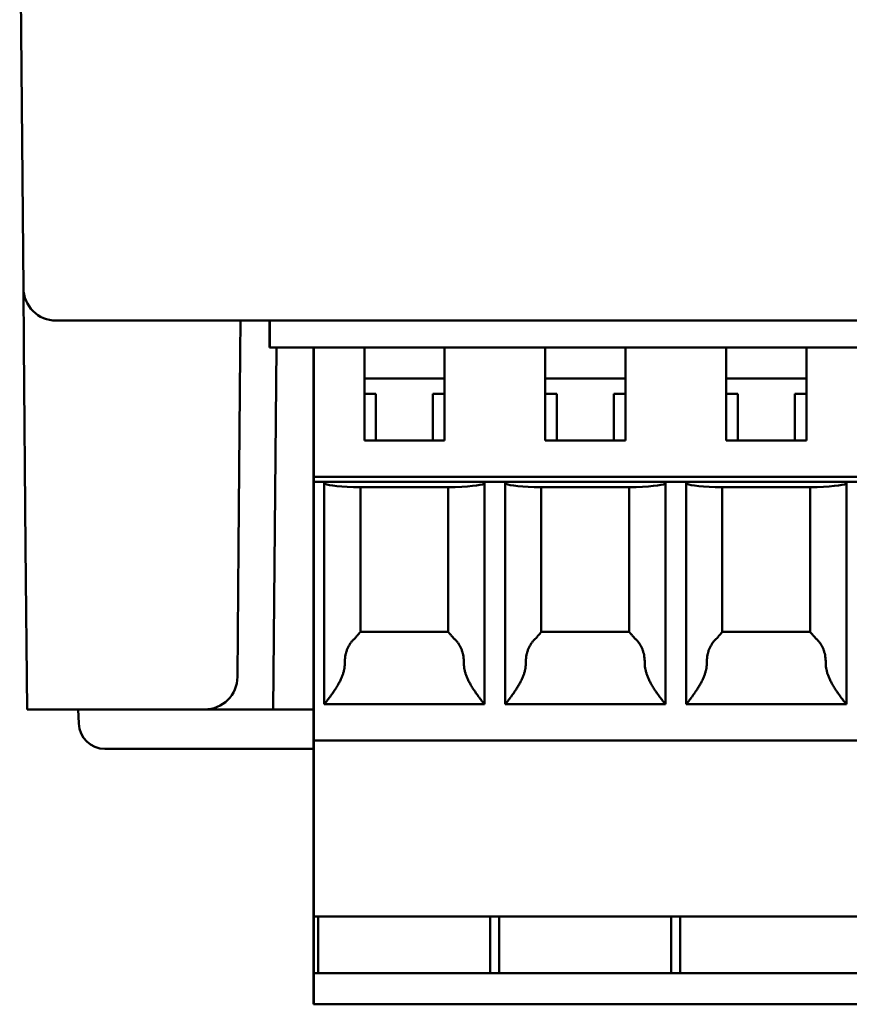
# Model space of a CAD drawing. Header units: inches. Extents: x 1.3 to 23.1, y 0.4 to 18.6.
# Tile 11 of 16: x 9.926 to 10.558, y 12.644 to 13.394. Entities that reach past the tile are written whole.
import ezdxf

# ---------------------------------------------------------------- set-up
doc = ezdxf.new("R2010")
doc.units = ezdxf.units.IN
doc.header["$LTSCALE"] = 0.8
doc.header["$MEASUREMENT"] = 0
doc.layers.add('Visible (ANSI)', color=7, linetype='Continuous', lineweight=50)

msp = doc.modelspace()

# ---------------------------------------------------------------- linework, layer by layer
at = {"layer": 'Visible (ANSI)'}
for p, q in [((9.9259, 13.50882), (9.92869, 13.1896)), ((9.92869, 13.1896), (9.92907, 13.14652)), ((9.97869, 13.16482), (9.95369, 13.16482)), ((9.97869, 13.16482), (11.13612, 13.16482)), ((10.09382, 13.14004), (10.09404, 13.16482)), ((10.1162, 13.14441), (10.1162, 13.16482)), ((10.11646, 13.16482), (10.11646, 13.14441)), ((9.93041, 12.99273), (9.92907, 13.14652)), ((10.09254, 12.99273), (10.09382, 13.14004)), ((10.1162, 13.14441), (10.11646, 13.14441)), ((10.11646, 13.14441), (10.14992, 13.14441)), ((10.11902, 12.86882), (10.12142, 13.14441)), ((10.14995, 13.14441), (10.14992, 13.14441)), ((10.14995, 13.14441), (10.18834, 13.14441)), ((10.18834, 13.14441), (10.24935, 13.14441)), ((10.24935, 13.14441), (10.24936, 13.14441)), ((10.24935, 13.12079), (10.24935, 13.14441)), ((10.24936, 13.14441), (10.32614, 13.14441)), ((10.32614, 13.14441), (10.38714, 13.14441)), ((10.38714, 13.14441), (10.38716, 13.14441)), ((10.38714, 13.12079), (10.38714, 13.14441)), ((10.46393, 13.14441), (10.38716, 13.14441)), ((10.46393, 13.14441), (10.52494, 13.14441)), ((10.52494, 13.14441), (10.52495, 13.14441)), ((10.52494, 13.12079), (10.52494, 13.14441)), ((10.52495, 13.14441), (10.60173, 13.14441)), ((10.14957, 13.1326), (10.14957, 13.04599)), ((10.14997, 13.04599), (10.14997, 13.1326)), ((10.18835, 13.07355), (10.18835, 13.1326)), ((10.24938, 13.1326), (10.24938, 13.07355)), ((10.32615, 13.07355), (10.32615, 13.1326)), ((10.38717, 13.1326), (10.38717, 13.07355)), ((10.46394, 13.07355), (10.46394, 13.1326)), ((10.52497, 13.1326), (10.52497, 13.07355)), ((10.1496, 13.12079), (10.14961, 13.12079)), ((10.1496, 13.10898), (10.14961, 13.12079)), ((10.1496, 13.10898), (10.1496, 13.12079)), ((10.14993, 13.12079), (10.14994, 13.10898)), ((10.14993, 13.12079), (10.14994, 13.12079)), ((10.14994, 13.12079), (10.14994, 13.10898)), ((10.24935, 13.12079), (10.18835, 13.12079)), ((10.24935, 13.10898), (10.24935, 13.12079)), ((10.38714, 13.12079), (10.32615, 13.12079)), ((10.38714, 13.10898), (10.38714, 13.12079)), ((10.52494, 13.12079), (10.46394, 13.12079)), ((10.52494, 13.10898), (10.52494, 13.12079)), ((10.19718, 13.10898), (10.18835, 13.10898)), ((10.19718, 13.07355), (10.19718, 13.10898)), ((10.24935, 13.10898), (10.24049, 13.10898)), ((10.24935, 13.07355), (10.24935, 13.10898)), ((10.33498, 13.10898), (10.32615, 13.10898)), ((10.33498, 13.07355), (10.33498, 13.10898)), ((10.38714, 13.10898), (10.37829, 13.10898)), ((10.38714, 13.07355), (10.38714, 13.10898)), ((10.47277, 13.10898), (10.46394, 13.10898)), ((10.47277, 13.07355), (10.47277, 13.10898)), ((10.52494, 13.10898), (10.51608, 13.10898)), ((10.52494, 13.07355), (10.52494, 13.10898)), ((10.24938, 13.07355), (10.18835, 13.07355)), ((10.38717, 13.07355), (10.32615, 13.07355)), ((10.52497, 13.07355), (10.46394, 13.07355)), ((10.14957, 13.04599), (10.1496, 13.04599)), ((10.1496, 13.04599), (10.1496, 12.68772)), ((10.14994, 13.04205), (10.14994, 13.04599)), ((10.14994, 13.04599), (10.14997, 13.04599)), ((10.14997, 13.04205), (10.14994, 13.04205)), ((10.14997, 13.04599), (10.97674, 13.04599)), ((10.14997, 12.85307), (10.14997, 13.04205)), ((10.15784, 13.04205), (10.14997, 13.04205)), ((10.15784, 13.04205), (10.27986, 13.04205)), ((10.15784, 12.87276), (10.15784, 13.04205)), ((10.27985, 13.04107), (10.27986, 13.04205)), ((10.27986, 13.04205), (10.27989, 13.04205)), ((10.29564, 13.04205), (10.27989, 13.04205)), ((10.27989, 13.04205), (10.27989, 12.87276)), ((10.29564, 13.04205), (10.41766, 13.04205)), ((10.29564, 12.87276), (10.29564, 13.04205)), ((10.41765, 13.04107), (10.41766, 13.04205)), ((10.41766, 13.04205), (10.41768, 13.04205)), ((10.43343, 13.04205), (10.41768, 13.04205)), ((10.41768, 13.04205), (10.41768, 12.87276)), ((10.43343, 13.04205), (10.55545, 13.04205)), ((10.43343, 12.87276), (10.43343, 13.04205)), ((10.55544, 13.04107), (10.55545, 13.04205)), ((10.55545, 13.04205), (10.55548, 13.04205)), ((10.57123, 13.04205), (10.55548, 13.04205)), ((10.55548, 13.04205), (10.55548, 12.87276)), ((10.25761, 13.03811), (10.17998, 13.03811)), ((10.18532, 13.03811), (10.18532, 12.92787)), ((10.25221, 13.03811), (10.25221, 12.92788)), ((10.3954, 13.03811), (10.31777, 13.03811)), ((10.32312, 13.03811), (10.32312, 12.92787)), ((10.39001, 13.03811), (10.39001, 12.92788)), ((10.5332, 13.03811), (10.45557, 13.03811)), ((10.46091, 13.03811), (10.46091, 12.92787)), ((10.5278, 13.03811), (10.5278, 12.92788)), ((9.93149, 12.86882), (9.93041, 12.99273)), ((10.09254, 12.99273), (10.09167, 12.8936)), ((10.18532, 12.92788), (10.25225, 12.92788)), ((10.32312, 12.92788), (10.39004, 12.92788)), ((10.46091, 12.92788), (10.52784, 12.92788)), ((9.93149, 12.86882), (10.06668, 12.86882)), ((9.97085, 12.85812), (9.97047, 12.86882)), ((10.11902, 12.86882), (10.06668, 12.86882)), ((10.11902, 12.86882), (10.1496, 12.86882)), ((10.27989, 12.87276), (10.15784, 12.87276)), ((10.41768, 12.87276), (10.29564, 12.87276)), ((10.55548, 12.87276), (10.43343, 12.87276)), ((10.1496, 12.83882), (9.99084, 12.83882)), ((10.14991, 12.8452), (10.14986, 12.71134)), ((10.14991, 12.8452), (10.14996, 12.8452)), ((10.97673, 12.8452), (10.14996, 12.8452)), ((10.14982, 12.66804), (10.14982, 12.71134)), ((10.14982, 12.71134), (10.14986, 12.71134)), ((10.97663, 12.71134), (10.14986, 12.71134)), ((10.15324, 12.66804), (10.15324, 12.71134)), ((10.2842, 12.71134), (10.2842, 12.66804)), ((10.29104, 12.71134), (10.29104, 12.66804)), ((10.422, 12.71134), (10.422, 12.66804)), ((10.42883, 12.71134), (10.42883, 12.66804)), ((10.1496, 12.68772), (10.14958, 12.68772)), ((10.14957, 12.67985), (10.14957, 12.6641)), ((10.14988, 12.66804), (10.14982, 12.66804)), ((10.97665, 12.66804), (10.14988, 12.66804)), ((10.14988, 12.65229), (10.14988, 12.66804)), ((10.14958, 12.65622), (10.1497, 12.65622)), ((10.1497, 12.65622), (10.1497, 12.65229)), ((10.1497, 12.64441), (10.14988, 12.64441)), ((10.97665, 12.64441), (10.14988, 12.64441))]:
    msp.add_line(p, q, dxfattribs=at)
for centre, radius, start, end in [((9.95369, 13.18982), 0.025, 180.5, 270), ((10.06668, 12.89382), 0.025, 270, 359.5), ((9.99084, 12.85882), 0.02, 182, 270)]:
    msp.add_arc(centre, radius, start, end, dxfattribs=at)
for centre, major_axis, ratio, start_param, end_param in [((10.14959, 13.1326), (0, 0.01181), 0.000956, 0, 1.570796), ((10.14995, 13.1326), (0, 0.01181), 0.000956, 4.712389, 6.283185), ((10.18834, 13.1326), (0, 0.01181), 0.000956, 4.712389, 6.283185), ((10.24936, 13.1326), (0, 0.01181), 0.000956, 4.712389, 6.283185), ((10.32614, 13.1326), (0, 0.01181), 0.000956, 4.712389, 6.283185), ((10.38716, 13.1326), (0, 0.01181), 0.000956, 4.712389, 6.283185), ((10.46393, 13.1326), (0, 0.01181), 0.000956, 4.712389, 6.283185), ((10.52495, 13.1326), (0, 0.01181), 0.000956, 4.712389, 6.283185), ((10.19715, 13.07084), (0, -0.05394), 0.000956, 1.62099, 2.356195), ((10.24045, 13.07084), (0, 0.05394), 0.000956, 4.762582, 5.497787), ((10.33494, 13.07084), (0, -0.05394), 0.000956, 1.62099, 2.356195), ((10.37825, 13.07084), (0, 0.05394), 0.000956, 4.762582, 5.497787), ((10.47274, 13.07084), (0, -0.05394), 0.000956, 1.62099, 2.356195), ((10.51605, 13.07084), (0, 0.05394), 0.000956, 4.762582, 5.497787), ((10.19717, 13.04107), (-0.03937, 0), 0.083333, 0.043732, 1.118807), ((10.24048, 13.04107), (-0.03937, 0), 0.083333, 2.020861, 3.14063), ((10.33497, 13.04107), (-0.03937, 0), 0.083333, 0.043732, 1.118807), ((10.37827, 13.04107), (-0.03937, 0), 0.083333, 2.020861, 3.14063), ((10.47276, 13.04107), (-0.03937, 0), 0.083333, 0.043732, 1.118807), ((10.51607, 13.04107), (-0.03937, 0), 0.083333, 2.020861, 3.14063), ((10.25225, 12.92), (0, 0.00787), 0.000956, 6.237525, 6.238482), ((10.39004, 12.92), (0, 0.00787), 0.000956, 6.237525, 6.238482), ((10.52784, 12.92), (0, 0.00787), 0.000956, 6.237525, 6.238482), ((10.14996, 12.85307), (0, -0.00787), 0.000956, 0, 1.570796), ((10.14958, 12.67985), (0, 0.00787), 0.000956, 0, 1.570796), ((10.14958, 12.6641), (0, -0.00787), 0.000956, 4.712389, 6.283185), ((10.1497, 12.65229), (0, -0.00787), 0.000956, 4.712389, 6.283185), ((10.14988, 12.65229), (0, -0.00787), 0.000956, 0, 1.570796)]:
    msp.add_ellipse(centre, major_axis=major_axis, ratio=ratio, start_param=start_param, end_param=end_param, dxfattribs=at)
for points, knots in [([(10.18073, 12.92263), (10.18021, 12.92216), (10.17971, 12.92166), (10.17924, 12.92113), (10.17877, 12.92061), (10.17832, 12.92005), (10.1779, 12.91948), (10.17749, 12.9189), (10.1771, 12.91829), (10.17674, 12.91766), (10.17638, 12.91704), (10.17605, 12.91639), (10.17575, 12.91571), (10.17545, 12.91504), (10.17518, 12.91435), (10.17493, 12.91363), (10.17469, 12.91292), (10.17448, 12.91219), (10.1743, 12.91144), (10.17412, 12.9107), (10.17397, 12.90994), (10.17385, 12.90917), (10.17373, 12.9084), (10.17365, 12.90762), (10.17359, 12.90684), (10.17354, 12.90605), (10.17351, 12.90527), (10.17352, 12.90448)], [0, 0, 0, 0, 0.111111, 0.111111, 0.111111, 0.222222, 0.222222, 0.222222, 0.333333, 0.333333, 0.333333, 0.444444, 0.444444, 0.444444, 0.555556, 0.555556, 0.555556, 0.666667, 0.666667, 0.666667, 0.777778, 0.777778, 0.777778, 0.888889, 0.888889, 0.888889, 1, 1, 1, 1]), ([(10.18532, 12.92787), (10.18532, 12.92786), (10.18531, 12.92783), (10.18528, 12.9278), (10.18526, 12.92776), (10.18522, 12.92771), (10.18517, 12.92765), (10.18512, 12.92758), (10.18506, 12.92751), (10.18498, 12.92742), (10.1849, 12.92732), (10.18481, 12.92722), (10.1847, 12.92709), (10.1846, 12.92697), (10.18447, 12.92683), (10.18433, 12.92667), (10.18419, 12.92652), (10.18404, 12.92634), (10.18386, 12.92614), (10.18369, 12.92595), (10.1835, 12.92573), (10.18329, 12.92549), (10.18308, 12.92525), (10.18285, 12.92499), (10.18261, 12.92472), (10.18237, 12.92444), (10.18212, 12.92414), (10.18185, 12.92382)], [0.0010987, 0.0010987, 0.0010987, 0.0010987, 0.1111111, 0.1111111, 0.1111111, 0.2222222, 0.2222222, 0.2222222, 0.3333333, 0.3333333, 0.3333333, 0.4444444, 0.4444444, 0.4444444, 0.5555556, 0.5555556, 0.5555556, 0.6666667, 0.6666667, 0.6666667, 0.7777778, 0.7777778, 0.7777778, 0.8888889, 0.8888889, 0.8888889, 1, 1, 1, 1]), ([(10.25573, 12.92382), (10.25547, 12.92414), (10.25521, 12.92444), (10.25497, 12.92472), (10.25473, 12.92499), (10.2545, 12.92525), (10.25429, 12.92549), (10.25408, 12.92573), (10.25389, 12.92595), (10.25372, 12.92614), (10.25354, 12.92634), (10.25338, 12.92652), (10.25324, 12.92667), (10.2531, 12.92683), (10.25298, 12.92697), (10.25287, 12.92709), (10.25276, 12.92722), (10.25267, 12.92732), (10.25259, 12.92742), (10.25252, 12.92751), (10.25245, 12.92758), (10.2524, 12.92765), (10.25235, 12.92771), (10.25231, 12.92776), (10.25229, 12.9278), (10.25226, 12.92783), (10.25225, 12.92786), (10.25225, 12.92787)], [0, 0, 0, 0, 0.111111, 0.111111, 0.111111, 0.222222, 0.222222, 0.222222, 0.333333, 0.333333, 0.333333, 0.444444, 0.444444, 0.444444, 0.555556, 0.555556, 0.555556, 0.666667, 0.666667, 0.666667, 0.777778, 0.777778, 0.777778, 0.888889, 0.888889, 0.888889, 1, 1, 1, 1]), ([(10.25685, 12.92263), (10.25738, 12.92216), (10.25788, 12.92166), (10.25835, 12.92113), (10.25882, 12.92061), (10.25927, 12.92005), (10.25968, 12.91948), (10.2601, 12.9189), (10.26049, 12.91829), (10.26085, 12.91766), (10.26121, 12.91704), (10.26154, 12.91639), (10.26184, 12.91571), (10.26214, 12.91504), (10.26241, 12.91435), (10.26266, 12.91363), (10.2629, 12.91292), (10.26311, 12.91219), (10.26329, 12.91144), (10.26347, 12.9107), (10.26362, 12.90994), (10.26374, 12.90917), (10.26386, 12.9084), (10.26394, 12.90762), (10.264, 12.90684), (10.26406, 12.90605), (10.26408, 12.90527), (10.26407, 12.90448)], [0, 0, 0, 0, 0.111111, 0.111111, 0.111111, 0.222222, 0.222222, 0.222222, 0.333333, 0.333333, 0.333333, 0.444444, 0.444444, 0.444444, 0.555556, 0.555556, 0.555556, 0.666667, 0.666667, 0.666667, 0.777778, 0.777778, 0.777778, 0.888889, 0.888889, 0.888889, 1, 1, 1, 1]), ([(10.31853, 12.92263), (10.318, 12.92216), (10.3175, 12.92166), (10.31703, 12.92113), (10.31656, 12.92061), (10.31612, 12.92005), (10.3157, 12.91948), (10.31528, 12.9189), (10.31489, 12.91829), (10.31453, 12.91766), (10.31418, 12.91704), (10.31384, 12.91639), (10.31354, 12.91571), (10.31324, 12.91504), (10.31297, 12.91435), (10.31273, 12.91363), (10.31249, 12.91292), (10.31228, 12.91219), (10.3121, 12.91144), (10.31192, 12.9107), (10.31177, 12.90994), (10.31165, 12.90917), (10.31153, 12.9084), (10.31144, 12.90762), (10.31139, 12.90684), (10.31133, 12.90605), (10.31131, 12.90527), (10.31131, 12.90448)], [0, 0, 0, 0, 0.111111, 0.111111, 0.111111, 0.222222, 0.222222, 0.222222, 0.333333, 0.333333, 0.333333, 0.444444, 0.444444, 0.444444, 0.555556, 0.555556, 0.555556, 0.666667, 0.666667, 0.666667, 0.777778, 0.777778, 0.777778, 0.888889, 0.888889, 0.888889, 1, 1, 1, 1]), ([(10.32312, 12.92787), (10.32312, 12.92786), (10.3231, 12.92783), (10.32308, 12.9278), (10.32305, 12.92776), (10.32302, 12.92771), (10.32297, 12.92765), (10.32292, 12.92758), (10.32285, 12.92751), (10.32278, 12.92742), (10.3227, 12.92732), (10.32261, 12.92722), (10.3225, 12.92709), (10.32239, 12.92697), (10.32227, 12.92683), (10.32213, 12.92667), (10.32199, 12.92652), (10.32183, 12.92634), (10.32166, 12.92614), (10.32148, 12.92595), (10.32129, 12.92573), (10.32108, 12.92549), (10.32087, 12.92525), (10.32065, 12.92499), (10.32041, 12.92472), (10.32017, 12.92444), (10.31991, 12.92414), (10.31965, 12.92382)], [0.0010987, 0.0010987, 0.0010987, 0.0010987, 0.1111111, 0.1111111, 0.1111111, 0.2222222, 0.2222222, 0.2222222, 0.3333333, 0.3333333, 0.3333333, 0.4444444, 0.4444444, 0.4444444, 0.5555556, 0.5555556, 0.5555556, 0.6666667, 0.6666667, 0.6666667, 0.7777778, 0.7777778, 0.7777778, 0.8888889, 0.8888889, 0.8888889, 1, 1, 1, 1]), ([(10.39353, 12.92382), (10.39326, 12.92414), (10.39301, 12.92444), (10.39277, 12.92472), (10.39253, 12.92499), (10.3923, 12.92525), (10.39209, 12.92549), (10.39188, 12.92573), (10.39169, 12.92595), (10.39151, 12.92614), (10.39134, 12.92634), (10.39118, 12.92652), (10.39104, 12.92667), (10.3909, 12.92683), (10.39078, 12.92697), (10.39067, 12.92709), (10.39056, 12.92722), (10.39047, 12.92732), (10.39039, 12.92742), (10.39031, 12.92751), (10.39025, 12.92758), (10.3902, 12.92765), (10.39015, 12.92771), (10.39011, 12.92776), (10.39008, 12.9278), (10.39006, 12.92783), (10.39005, 12.92786), (10.39004, 12.92787)], [0, 0, 0, 0, 0.111111, 0.111111, 0.111111, 0.222222, 0.222222, 0.222222, 0.333333, 0.333333, 0.333333, 0.444444, 0.444444, 0.444444, 0.555556, 0.555556, 0.555556, 0.666667, 0.666667, 0.666667, 0.777778, 0.777778, 0.777778, 0.888889, 0.888889, 0.888889, 1, 1, 1, 1]), ([(10.39464, 12.92263), (10.39517, 12.92216), (10.39567, 12.92166), (10.39614, 12.92113), (10.39662, 12.92061), (10.39706, 12.92005), (10.39748, 12.91948), (10.3979, 12.9189), (10.39828, 12.91829), (10.39864, 12.91766), (10.399, 12.91704), (10.39933, 12.91639), (10.39964, 12.91571), (10.39994, 12.91504), (10.40021, 12.91435), (10.40045, 12.91363), (10.40069, 12.91292), (10.4009, 12.91219), (10.40109, 12.91144), (10.40127, 12.9107), (10.40142, 12.90994), (10.40153, 12.90917), (10.40165, 12.9084), (10.40174, 12.90762), (10.4018, 12.90684), (10.40185, 12.90605), (10.40188, 12.90527), (10.40187, 12.90448)], [0, 0, 0, 0, 0.111111, 0.111111, 0.111111, 0.222222, 0.222222, 0.222222, 0.333333, 0.333333, 0.333333, 0.444444, 0.444444, 0.444444, 0.555556, 0.555556, 0.555556, 0.666667, 0.666667, 0.666667, 0.777778, 0.777778, 0.777778, 0.888889, 0.888889, 0.888889, 1, 1, 1, 1]), ([(10.45632, 12.92263), (10.4558, 12.92216), (10.4553, 12.92166), (10.45483, 12.92113), (10.45436, 12.92061), (10.45391, 12.92005), (10.45349, 12.91948), (10.45308, 12.9189), (10.45269, 12.91829), (10.45233, 12.91766), (10.45197, 12.91704), (10.45164, 12.91639), (10.45134, 12.91571), (10.45104, 12.91504), (10.45077, 12.91435), (10.45052, 12.91363), (10.45028, 12.91292), (10.45007, 12.91219), (10.44989, 12.91144), (10.44971, 12.9107), (10.44956, 12.90994), (10.44944, 12.90917), (10.44933, 12.9084), (10.44924, 12.90762), (10.44918, 12.90684), (10.44913, 12.90605), (10.4491, 12.90527), (10.44911, 12.90448)], [0, 0, 0, 0, 0.111111, 0.111111, 0.111111, 0.222222, 0.222222, 0.222222, 0.333333, 0.333333, 0.333333, 0.444444, 0.444444, 0.444444, 0.555556, 0.555556, 0.555556, 0.666667, 0.666667, 0.666667, 0.777778, 0.777778, 0.777778, 0.888889, 0.888889, 0.888889, 1, 1, 1, 1]), ([(10.46091, 12.92787), (10.46091, 12.92786), (10.4609, 12.92783), (10.46087, 12.9278), (10.46085, 12.92776), (10.46081, 12.92771), (10.46076, 12.92765), (10.46071, 12.92758), (10.46065, 12.92751), (10.46057, 12.92742), (10.46049, 12.92732), (10.4604, 12.92722), (10.46029, 12.92709), (10.46019, 12.92697), (10.46006, 12.92683), (10.45992, 12.92667), (10.45978, 12.92652), (10.45963, 12.92634), (10.45945, 12.92614), (10.45928, 12.92595), (10.45909, 12.92573), (10.45888, 12.92549), (10.45867, 12.92525), (10.45844, 12.92499), (10.4582, 12.92472), (10.45796, 12.92444), (10.45771, 12.92414), (10.45744, 12.92382)], [0.0010987, 0.0010987, 0.0010987, 0.0010987, 0.1111111, 0.1111111, 0.1111111, 0.2222222, 0.2222222, 0.2222222, 0.3333333, 0.3333333, 0.3333333, 0.4444444, 0.4444444, 0.4444444, 0.5555556, 0.5555556, 0.5555556, 0.6666667, 0.6666667, 0.6666667, 0.7777778, 0.7777778, 0.7777778, 0.8888889, 0.8888889, 0.8888889, 1, 1, 1, 1]), ([(10.53132, 12.92382), (10.53106, 12.92414), (10.5308, 12.92444), (10.53056, 12.92472), (10.53032, 12.92499), (10.53009, 12.92525), (10.52988, 12.92549), (10.52967, 12.92573), (10.52948, 12.92595), (10.52931, 12.92614), (10.52913, 12.92634), (10.52897, 12.92652), (10.52883, 12.92667), (10.52869, 12.92683), (10.52857, 12.92697), (10.52846, 12.92709), (10.52836, 12.92722), (10.52826, 12.92732), (10.52818, 12.92742), (10.52811, 12.92751), (10.52804, 12.92758), (10.52799, 12.92765), (10.52794, 12.92771), (10.5279, 12.92776), (10.52788, 12.9278), (10.52785, 12.92783), (10.52784, 12.92786), (10.52784, 12.92787)], [0, 0, 0, 0, 0.111111, 0.111111, 0.111111, 0.222222, 0.222222, 0.222222, 0.333333, 0.333333, 0.333333, 0.444444, 0.444444, 0.444444, 0.555556, 0.555556, 0.555556, 0.666667, 0.666667, 0.666667, 0.777778, 0.777778, 0.777778, 0.888889, 0.888889, 0.888889, 1, 1, 1, 1]), ([(10.53244, 12.92263), (10.53297, 12.92216), (10.53347, 12.92166), (10.53394, 12.92113), (10.53441, 12.92061), (10.53486, 12.92005), (10.53527, 12.91948), (10.53569, 12.9189), (10.53608, 12.91829), (10.53644, 12.91766), (10.5368, 12.91704), (10.53713, 12.91639), (10.53743, 12.91571), (10.53773, 12.91504), (10.538, 12.91435), (10.53825, 12.91363), (10.53849, 12.91292), (10.5387, 12.91219), (10.53888, 12.91144), (10.53906, 12.9107), (10.53921, 12.90994), (10.53933, 12.90917), (10.53945, 12.9084), (10.53953, 12.90762), (10.53959, 12.90684), (10.53965, 12.90605), (10.53967, 12.90527), (10.53966, 12.90448)], [0, 0, 0, 0, 0.111111, 0.111111, 0.111111, 0.222222, 0.222222, 0.222222, 0.333333, 0.333333, 0.333333, 0.444444, 0.444444, 0.444444, 0.555556, 0.555556, 0.555556, 0.666667, 0.666667, 0.666667, 0.777778, 0.777778, 0.777778, 0.888889, 0.888889, 0.888889, 1, 1, 1, 1]), ([(10.17352, 12.90448), (10.17353, 12.90381), (10.1735, 12.90314), (10.17345, 12.90246), (10.1734, 12.90178), (10.17332, 12.9011), (10.17321, 12.90041), (10.1731, 12.89971), (10.17295, 12.899), (10.17278, 12.89828), (10.1726, 12.89755), (10.17238, 12.8968), (10.17213, 12.89603), (10.17188, 12.89527), (10.17159, 12.89447), (10.17125, 12.89366), (10.17092, 12.89284), (10.17054, 12.892), (10.17013, 12.89115), (10.16972, 12.89029), (10.16926, 12.88942), (10.16879, 12.88856), (10.16831, 12.8877), (10.1678, 12.88684), (10.16729, 12.886), (10.16678, 12.88516), (10.16626, 12.88435), (10.16575, 12.88357), (10.16524, 12.8828), (10.16474, 12.88206), (10.16426, 12.88137), (10.16378, 12.88068), (10.16332, 12.88003), (10.16289, 12.87943), (10.16246, 12.87883), (10.16205, 12.87828), (10.16167, 12.87777), (10.16129, 12.87726), (10.16094, 12.8768), (10.16062, 12.87637), (10.16029, 12.87595), (10.16, 12.87557), (10.15974, 12.87523), (10.15947, 12.87489), (10.15924, 12.87458), (10.15903, 12.87432), (10.15882, 12.87405), (10.15864, 12.87382), (10.15848, 12.87363), (10.15833, 12.87343), (10.1582, 12.87327), (10.1581, 12.87314), (10.158, 12.87301), (10.15793, 12.87292), (10.15788, 12.87285), (10.15786, 12.87284), (10.15785, 12.87282), (10.15784, 12.87281)], [0, 0, 0, 0, 0.0526316, 0.0526316, 0.0526316, 0.1052632, 0.1052632, 0.1052632, 0.1578947, 0.1578947, 0.1578947, 0.2105263, 0.2105263, 0.2105263, 0.2631579, 0.2631579, 0.2631579, 0.3157895, 0.3157895, 0.3157895, 0.3684211, 0.3684211, 0.3684211, 0.4210526, 0.4210526, 0.4210526, 0.4736842, 0.4736842, 0.4736842, 0.5263158, 0.5263158, 0.5263158, 0.5789474, 0.5789474, 0.5789474, 0.6315789, 0.6315789, 0.6315789, 0.6842105, 0.6842105, 0.6842105, 0.7368421, 0.7368421, 0.7368421, 0.7894737, 0.7894737, 0.7894737, 0.8421053, 0.8421053, 0.8421053, 0.8947368, 0.8947368, 0.8947368, 0.9473684, 0.9473684, 0.9473684, 0.9621154, 0.9621154, 0.9621154, 0.9621154]), ([(10.26407, 12.90448), (10.26407, 12.90381), (10.26409, 12.90314), (10.26414, 12.90246), (10.26419, 12.90178), (10.26427, 12.9011), (10.26438, 12.90041), (10.2645, 12.89971), (10.26464, 12.899), (10.26482, 12.89828), (10.265, 12.89755), (10.26521, 12.8968), (10.26546, 12.89603), (10.26572, 12.89527), (10.26601, 12.89447), (10.26634, 12.89366), (10.26668, 12.89284), (10.26705, 12.892), (10.26747, 12.89115), (10.26788, 12.89029), (10.26834, 12.88942), (10.26881, 12.88856), (10.26929, 12.8877), (10.2698, 12.88684), (10.27031, 12.886), (10.27082, 12.88516), (10.27134, 12.88435), (10.27185, 12.88357), (10.27236, 12.8828), (10.27287, 12.88206), (10.27335, 12.88137), (10.27383, 12.88068), (10.27429, 12.88003), (10.27473, 12.87943), (10.27516, 12.87883), (10.27557, 12.87828), (10.27595, 12.87777), (10.27633, 12.87726), (10.27669, 12.8768), (10.27701, 12.87637), (10.27733, 12.87595), (10.27763, 12.87557), (10.27789, 12.87523), (10.27816, 12.87489), (10.2784, 12.87458), (10.27861, 12.87432), (10.27882, 12.87405), (10.279, 12.87382), (10.27915, 12.87363), (10.27931, 12.87343), (10.27944, 12.87327), (10.27954, 12.87314), (10.27964, 12.87301), (10.27972, 12.87292), (10.27977, 12.87285), (10.27982, 12.87279), (10.27985, 12.87276), (10.27985, 12.87276)], [0, 0, 0, 0, 0.052632, 0.052632, 0.052632, 0.105263, 0.105263, 0.105263, 0.157895, 0.157895, 0.157895, 0.210526, 0.210526, 0.210526, 0.263158, 0.263158, 0.263158, 0.315789, 0.315789, 0.315789, 0.368421, 0.368421, 0.368421, 0.421053, 0.421053, 0.421053, 0.473684, 0.473684, 0.473684, 0.526316, 0.526316, 0.526316, 0.578947, 0.578947, 0.578947, 0.631579, 0.631579, 0.631579, 0.684211, 0.684211, 0.684211, 0.736842, 0.736842, 0.736842, 0.789474, 0.789474, 0.789474, 0.842105, 0.842105, 0.842105, 0.894737, 0.894737, 0.894737, 0.947368, 0.947368, 0.947368, 1, 1, 1, 1]), ([(10.31131, 12.90448), (10.31132, 12.90381), (10.3113, 12.90314), (10.31125, 12.90246), (10.3112, 12.90178), (10.31112, 12.9011), (10.311, 12.90041), (10.31089, 12.89971), (10.31075, 12.899), (10.31057, 12.89828), (10.31039, 12.89755), (10.31018, 12.8968), (10.30993, 12.89603), (10.30967, 12.89527), (10.30938, 12.89447), (10.30905, 12.89366), (10.30871, 12.89284), (10.30834, 12.892), (10.30792, 12.89115), (10.30751, 12.89029), (10.30706, 12.88942), (10.30658, 12.88856), (10.3061, 12.8877), (10.3056, 12.88684), (10.30509, 12.886), (10.30458, 12.88516), (10.30406, 12.88435), (10.30355, 12.88357), (10.30304, 12.8828), (10.30254, 12.88206), (10.30206, 12.88137), (10.30158, 12.88068), (10.30112, 12.88003), (10.30068, 12.87943), (10.30025, 12.87883), (10.29984, 12.87828), (10.29946, 12.87777), (10.29908, 12.87726), (10.29873, 12.8768), (10.29841, 12.87637), (10.29809, 12.87595), (10.2978, 12.87557), (10.29753, 12.87523), (10.29727, 12.87489), (10.29703, 12.87458), (10.29682, 12.87432), (10.29661, 12.87405), (10.29643, 12.87382), (10.29628, 12.87363), (10.29613, 12.87343), (10.296, 12.87327), (10.2959, 12.87314), (10.2958, 12.87301), (10.29572, 12.87292), (10.29567, 12.87285), (10.29566, 12.87284), (10.29565, 12.87282), (10.29564, 12.87281)], [0, 0, 0, 0, 0.0526316, 0.0526316, 0.0526316, 0.1052632, 0.1052632, 0.1052632, 0.1578947, 0.1578947, 0.1578947, 0.2105263, 0.2105263, 0.2105263, 0.2631579, 0.2631579, 0.2631579, 0.3157895, 0.3157895, 0.3157895, 0.3684211, 0.3684211, 0.3684211, 0.4210526, 0.4210526, 0.4210526, 0.4736842, 0.4736842, 0.4736842, 0.5263158, 0.5263158, 0.5263158, 0.5789474, 0.5789474, 0.5789474, 0.6315789, 0.6315789, 0.6315789, 0.6842105, 0.6842105, 0.6842105, 0.7368421, 0.7368421, 0.7368421, 0.7894737, 0.7894737, 0.7894737, 0.8421053, 0.8421053, 0.8421053, 0.8947368, 0.8947368, 0.8947368, 0.9473684, 0.9473684, 0.9473684, 0.9621154, 0.9621154, 0.9621154, 0.9621154]), ([(10.40187, 12.90448), (10.40186, 12.90381), (10.40188, 12.90314), (10.40194, 12.90246), (10.40199, 12.90178), (10.40207, 12.9011), (10.40218, 12.90041), (10.40229, 12.89971), (10.40243, 12.899), (10.40261, 12.89828), (10.40279, 12.89755), (10.403, 12.8968), (10.40326, 12.89603), (10.40351, 12.89527), (10.4038, 12.89447), (10.40414, 12.89366), (10.40447, 12.89284), (10.40485, 12.892), (10.40526, 12.89115), (10.40568, 12.89029), (10.40613, 12.88942), (10.40661, 12.88856), (10.40709, 12.8877), (10.40759, 12.88684), (10.4081, 12.886), (10.40862, 12.88516), (10.40914, 12.88435), (10.40965, 12.88357), (10.41016, 12.8828), (10.41066, 12.88206), (10.41114, 12.88137), (10.41162, 12.88068), (10.41209, 12.88003), (10.41252, 12.87943), (10.41296, 12.87883), (10.41337, 12.87828), (10.41375, 12.87777), (10.41413, 12.87726), (10.41448, 12.8768), (10.4148, 12.87637), (10.41513, 12.87595), (10.41542, 12.87557), (10.41569, 12.87523), (10.41595, 12.87489), (10.41619, 12.87458), (10.4164, 12.87432), (10.41661, 12.87405), (10.41679, 12.87382), (10.41695, 12.87363), (10.4171, 12.87343), (10.41723, 12.87327), (10.41734, 12.87314), (10.41744, 12.87301), (10.41752, 12.87292), (10.41757, 12.87285), (10.41762, 12.87279), (10.41764, 12.87276), (10.41765, 12.87276)], [0, 0, 0, 0, 0.052632, 0.052632, 0.052632, 0.105263, 0.105263, 0.105263, 0.157895, 0.157895, 0.157895, 0.210526, 0.210526, 0.210526, 0.263158, 0.263158, 0.263158, 0.315789, 0.315789, 0.315789, 0.368421, 0.368421, 0.368421, 0.421053, 0.421053, 0.421053, 0.473684, 0.473684, 0.473684, 0.526316, 0.526316, 0.526316, 0.578947, 0.578947, 0.578947, 0.631579, 0.631579, 0.631579, 0.684211, 0.684211, 0.684211, 0.736842, 0.736842, 0.736842, 0.789474, 0.789474, 0.789474, 0.842105, 0.842105, 0.842105, 0.894737, 0.894737, 0.894737, 0.947368, 0.947368, 0.947368, 1, 1, 1, 1]), ([(10.44911, 12.90448), (10.44912, 12.90381), (10.44909, 12.90314), (10.44904, 12.90246), (10.44899, 12.90178), (10.44891, 12.9011), (10.4488, 12.90041), (10.44869, 12.89971), (10.44855, 12.899), (10.44837, 12.89828), (10.44819, 12.89755), (10.44798, 12.8968), (10.44772, 12.89603), (10.44747, 12.89527), (10.44718, 12.89447), (10.44684, 12.89366), (10.44651, 12.89284), (10.44613, 12.892), (10.44572, 12.89115), (10.44531, 12.89029), (10.44485, 12.88942), (10.44438, 12.88856), (10.4439, 12.8877), (10.4434, 12.88684), (10.44288, 12.886), (10.44237, 12.88516), (10.44185, 12.88435), (10.44134, 12.88357), (10.44083, 12.8828), (10.44033, 12.88206), (10.43985, 12.88137), (10.43937, 12.88068), (10.43891, 12.88003), (10.43848, 12.87943), (10.43805, 12.87883), (10.43764, 12.87828), (10.43726, 12.87777), (10.43688, 12.87726), (10.43653, 12.8768), (10.43621, 12.87637), (10.43588, 12.87595), (10.43559, 12.87557), (10.43533, 12.87523), (10.43506, 12.87489), (10.43483, 12.87458), (10.43462, 12.87432), (10.43441, 12.87405), (10.43423, 12.87382), (10.43408, 12.87363), (10.43392, 12.87343), (10.43379, 12.87327), (10.43369, 12.87314), (10.43359, 12.87301), (10.43352, 12.87292), (10.43347, 12.87285), (10.43345, 12.87284), (10.43344, 12.87282), (10.43343, 12.87281)], [0, 0, 0, 0, 0.0526316, 0.0526316, 0.0526316, 0.1052632, 0.1052632, 0.1052632, 0.1578947, 0.1578947, 0.1578947, 0.2105263, 0.2105263, 0.2105263, 0.2631579, 0.2631579, 0.2631579, 0.3157895, 0.3157895, 0.3157895, 0.3684211, 0.3684211, 0.3684211, 0.4210526, 0.4210526, 0.4210526, 0.4736842, 0.4736842, 0.4736842, 0.5263158, 0.5263158, 0.5263158, 0.5789474, 0.5789474, 0.5789474, 0.6315789, 0.6315789, 0.6315789, 0.6842105, 0.6842105, 0.6842105, 0.7368421, 0.7368421, 0.7368421, 0.7894737, 0.7894737, 0.7894737, 0.8421053, 0.8421053, 0.8421053, 0.8947368, 0.8947368, 0.8947368, 0.9473684, 0.9473684, 0.9473684, 0.9621154, 0.9621154, 0.9621154, 0.9621154]), ([(10.53966, 12.90448), (10.53966, 12.90381), (10.53968, 12.90314), (10.53973, 12.90246), (10.53978, 12.90178), (10.53986, 12.9011), (10.53997, 12.90041), (10.54009, 12.89971), (10.54023, 12.899), (10.54041, 12.89828), (10.54059, 12.89755), (10.5408, 12.8968), (10.54105, 12.89603), (10.54131, 12.89527), (10.5416, 12.89447), (10.54193, 12.89366), (10.54227, 12.89284), (10.54264, 12.892), (10.54306, 12.89115), (10.54347, 12.89029), (10.54393, 12.88942), (10.5444, 12.88856), (10.54488, 12.8877), (10.54539, 12.88684), (10.5459, 12.886), (10.54641, 12.88516), (10.54693, 12.88435), (10.54744, 12.88357), (10.54795, 12.8828), (10.54846, 12.88206), (10.54894, 12.88137), (10.54942, 12.88068), (10.54988, 12.88003), (10.55032, 12.87943), (10.55075, 12.87883), (10.55116, 12.87828), (10.55154, 12.87777), (10.55192, 12.87726), (10.55228, 12.8768), (10.5526, 12.87637), (10.55292, 12.87595), (10.55322, 12.87557), (10.55348, 12.87523), (10.55375, 12.87489), (10.55399, 12.87458), (10.5542, 12.87432), (10.55441, 12.87405), (10.55459, 12.87382), (10.55474, 12.87363), (10.5549, 12.87343), (10.55503, 12.87327), (10.55513, 12.87314), (10.55523, 12.87301), (10.55531, 12.87292), (10.55536, 12.87285), (10.55541, 12.87279), (10.55544, 12.87276), (10.55544, 12.87276)], [0, 0, 0, 0, 0.052632, 0.052632, 0.052632, 0.105263, 0.105263, 0.105263, 0.157895, 0.157895, 0.157895, 0.210526, 0.210526, 0.210526, 0.263158, 0.263158, 0.263158, 0.315789, 0.315789, 0.315789, 0.368421, 0.368421, 0.368421, 0.421053, 0.421053, 0.421053, 0.473684, 0.473684, 0.473684, 0.526316, 0.526316, 0.526316, 0.578947, 0.578947, 0.578947, 0.631579, 0.631579, 0.631579, 0.684211, 0.684211, 0.684211, 0.736842, 0.736842, 0.736842, 0.789474, 0.789474, 0.789474, 0.842105, 0.842105, 0.842105, 0.894737, 0.894737, 0.894737, 0.947368, 0.947368, 0.947368, 1, 1, 1, 1])]:
    msp.add_open_spline(points, degree=3, knots=knots, dxfattribs=at)
for points in [[(10.18185, 12.92382), (10.18151, 12.9234), (10.18114, 12.923), (10.18073, 12.92263)], [(10.25573, 12.92382), (10.25607, 12.9234), (10.25644, 12.923), (10.25685, 12.92263)], [(10.31965, 12.92382), (10.31931, 12.9234), (10.31894, 12.923), (10.31853, 12.92263)], [(10.39353, 12.92382), (10.39386, 12.9234), (10.39424, 12.923), (10.39464, 12.92263)], [(10.45744, 12.92382), (10.4571, 12.9234), (10.45673, 12.923), (10.45632, 12.92263)], [(10.53132, 12.92382), (10.53166, 12.9234), (10.53203, 12.923), (10.53244, 12.92263)]]:
    msp.add_open_spline(points, degree=3, dxfattribs=at)

doc.saveas('drawing.dxf')
